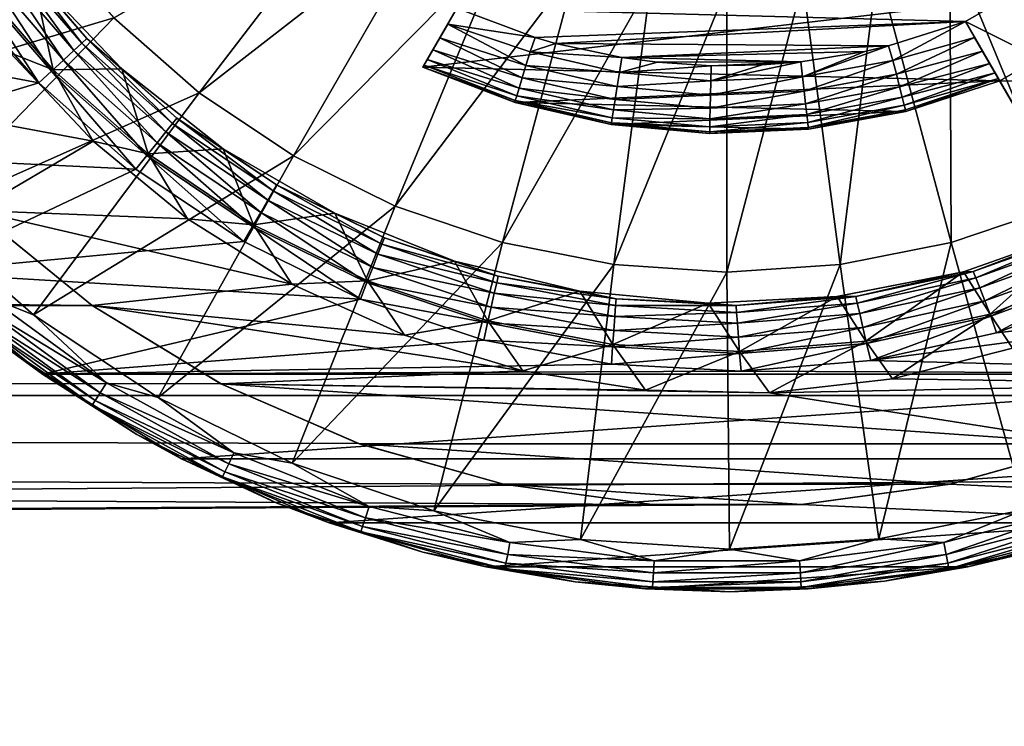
# Model space of a CAD drawing. Header units: metres. Extents: x -150 to 146, y -127 to 82.
# Tile 143 of 256: x 90.91 to 93.82, y -3.9 to -1.81. Entities that reach past the tile are written whole.
import ezdxf

# ---------------------------------------------------------------- set-up
doc = ezdxf.new("R2010")
doc.units = ezdxf.units.M
doc.layers.add('solid_ELLA_AP_WANNE_SW0001', color=7, linetype='CONTINUOUS')

msp = doc.modelspace()

# ---------------------------------------------------------------- linework, layer by layer
at = {"layer": 'solid_ELLA_AP_WANNE_SW0001'}
for points in [[(127.5, -0.976148, 22.979277), (-127.5, -0.976148, 22.979277), (-127.5, -2.92141, 22.813709)], [(127.5, -2.92141, 22.813709), (127.5, -0.976148, 22.979277), (-127.5, -2.92141, 22.813709)], [(91.954681, -1.362285, -23.836525), (91.443039, -2.029071, -23.633198), (91.191513, -1.808488, -23.633198)], [(91.954681, -1.362285, -23.836525), (92.141441, -1.487072, -23.836525), (91.443039, -2.029071, -23.633198)], [(92.141441, -1.487072, -23.836525), (91.721207, -2.214936, -23.633198), (91.443039, -2.029071, -23.633198)], [(92.141441, -1.487072, -23.836525), (92.342888, -1.586415, -23.836525), (91.721207, -2.214936, -23.633198)], [(93.657112, -1.586415, -23.836525), (93.858559, -1.487072, -23.836525), (93.978745, -2.362903, -23.633198)], [(94.223198, -1.518645, -23), (92.203346, -1.779844, -23), (93.703583, -1.818645, -23)], [(94.223198, -1.518645, -23), (93.703583, -1.818645, -23), (94.676888, -2.30446, -23)], [(90.970932, -1.556961, -23.633198), (90.330887, -2.064168, -23.351336), (90.084732, -1.698862, -23.351336)], [(90.970932, -1.556961, -23.633198), (91.191513, -1.808488, -23.633198), (90.330887, -2.064168, -23.351336)], [(92.342888, -1.586415, -23.836525), (92.021255, -2.362903, -23.633198), (91.721207, -2.214936, -23.633198)], [(92.342888, -1.586415, -23.836525), (92.555573, -1.658613, -23.836525), (92.021255, -2.362903, -23.633198)], [(93.444427, -1.658613, -23.836525), (93.657112, -1.586415, -23.836525), (93.661949, -2.47044, -23.633198)], [(93.657112, -1.586415, -23.836525), (93.978745, -2.362903, -23.633198), (93.661949, -2.47044, -23.633198)], [(90.837204, -1.630429, -22.941347), (91.073929, -1.904271, -22.941347), (90.863503, -1.612514, -22.899864)], [(90.863503, -1.612514, -22.899864), (91.097252, -1.882646, -22.899864), (90.879982, -1.601223, -22.851561)], [(91.073929, -1.904271, -22.941347), (91.097252, -1.882646, -22.899864), (90.863503, -1.612514, -22.899864)], [(90.879982, -1.601223, -22.851561), (91.11187, -1.869045, -22.851561), (90.952934, -1.682864, -22.799999)], [(91.097252, -1.882646, -22.899864), (91.11187, -1.869045, -22.851561), (90.879982, -1.601223, -22.851561)], [(92.304977, -1.60382, -22.253244), (92.102867, -1.953881, -22.225243), (92.203346, -1.779844, -23)], [(94.324287, -1.693739, -22.24658), (92.102867, -1.953881, -22.225243), (92.304977, -1.60382, -22.253244)], [(90.763031, -1.6811, -22.993185), (91.008156, -1.965373, -22.993185), (90.802917, -1.653809, -22.973179)], [(90.802917, -1.653809, -22.973179), (91.043533, -1.93248, -22.973179), (90.837204, -1.630429, -22.941347)], [(91.008156, -1.965373, -22.993185), (91.043533, -1.93248, -22.973179), (90.802917, -1.653809, -22.973179)], [(91.043533, -1.93248, -22.973179), (91.073929, -1.904271, -22.941347), (90.837204, -1.630429, -22.941347)], [(90.763031, -1.6811, -22.993185), (90.719719, -1.709629, -23), (90.970055, -1.999956, -23)], [(90.763031, -1.6811, -22.993185), (90.970055, -1.999956, -23), (91.008156, -1.965373, -22.993185)], [(90.768143, -1.677502, -22.315561), (90.95298, -1.68292, -22.5), (91.012688, -1.961069, -22.315561)], [(90.885826, -1.911473, -22.228931), (90.768143, -1.677502, -22.315561), (91.012688, -1.961069, -22.315561)], [(91.11187, -1.869045, -22.851561), (91.214943, -1.958587, -22.799999), (90.952934, -1.682864, -22.799999)], [(90.95298, -1.68292, -22.5), (90.952934, -1.682864, -22.799999), (91.214943, -1.958587, -22.799999)], [(91.215004, -1.958643, -22.5), (90.95298, -1.68292, -22.5), (91.214943, -1.958587, -22.799999)], [(91.012688, -1.961069, -22.315561), (90.95298, -1.68292, -22.5), (91.215004, -1.958643, -22.5)], [(92.555573, -1.658613, -23.836525), (92.338051, -2.47044, -23.633198), (92.021255, -2.362903, -23.633198)], [(92.555573, -1.658613, -23.836525), (92.775871, -1.702433, -23.836525), (92.338051, -2.47044, -23.633198)], [(93.224129, -1.702433, -23.836525), (93.444427, -1.658613, -23.836525), (93.333832, -2.535707, -23.633198)], [(93.444427, -1.658613, -23.836525), (93.661949, -2.47044, -23.633198), (93.333832, -2.535707, -23.633198)], [(90.970055, -1.999956, -23), (90.719719, -1.709629, -23), (90.010025, -1.819252, -23)], [(94.324287, -1.693739, -22.24658), (93.804672, -1.993739, -22.221703), (92.102867, -1.953881, -22.225243)], [(92.775871, -1.702433, -23.836525), (92.666168, -2.535707, -23.633198), (92.338051, -2.47044, -23.633198)], [(92.775871, -1.702433, -23.836525), (93, -1.717123, -23.836525), (92.666168, -2.535707, -23.633198)], [(93.224129, -1.702433, -23.836525), (93.333832, -2.535707, -23.633198), (93, -2.557588, -23.633198)], [(93, -1.717123, -23.836525), (93.224129, -1.702433, -23.836525), (93, -2.557588, -23.633198)], [(94.507034, -2.010257, -22.220215), (93.804672, -1.993739, -22.221703), (94.324287, -1.693739, -22.24658)], [(93, -1.717123, -23.836525), (93, -2.557588, -23.633198), (92.666168, -2.535707, -23.633198)], [(92.176468, -1.826406, -22.992338), (92.203346, -1.779844, -23), (92.102867, -1.953881, -22.225243)], [(92.176468, -1.826406, -22.992338), (92.434631, -1.866073, -23), (92.203346, -1.779844, -23)], [(92.203346, -1.779844, -23), (92.434631, -1.866073, -23), (93.703583, -1.818645, -23)], [(90.970055, -1.999956, -23), (90.010025, -1.819252, -23), (90.284927, -2.207923, -23)], [(91.191513, -1.808488, -23.633198), (90.622673, -2.394424, -23.351336), (90.330887, -2.064168, -23.351336)], [(91.191513, -1.808488, -23.633198), (91.443039, -2.029071, -23.633198), (90.622673, -2.394424, -23.351336)], [(92.152992, -1.867064, -22.973085), (92.176468, -1.826406, -22.992338), (92.102867, -1.953881, -22.225243)], [(92.407227, -1.948609, -22.980194), (92.176468, -1.826406, -22.992338), (92.152992, -1.867064, -22.973085)], [(92.419525, -1.908167, -22.994986), (92.434631, -1.866073, -23), (92.176468, -1.826406, -22.992338)], [(92.419525, -1.908167, -22.994986), (92.176468, -1.826406, -22.992338), (92.407227, -1.948609, -22.980194)], [(92.434631, -1.866073, -23), (92.494835, -1.88333, -23), (93.703583, -1.818645, -23)], [(92.494835, -1.88333, -23), (93.476341, -1.890749, -23), (93.703583, -1.818645, -23)], [(93.489449, -1.933516, -22.994986), (93.703583, -1.818645, -23), (93.476341, -1.890749, -23)], [(93.730736, -1.865667, -22.992252), (93.703583, -1.818645, -23), (93.489449, -1.933516, -22.994986)], [(94.676888, -2.30446, -23), (93.703583, -1.818645, -23), (94.157272, -2.60446, -23)], [(94.130447, -2.557996, -22.992371), (94.157272, -2.60446, -23), (93.703583, -1.818645, -23)], [(94.086243, -2.481425, -22.941114), (93.703583, -1.818645, -23), (94.070114, -2.453496, -22.899857)], [(93.730736, -1.865667, -22.992252), (94.070114, -2.453496, -22.899857), (93.703583, -1.818645, -23)], [(94.106956, -2.517308, -22.973173), (93.703583, -1.818645, -23), (94.086243, -2.481425, -22.941114)], [(94.130447, -2.557996, -22.992371), (93.703583, -1.818645, -23), (94.106956, -2.517308, -22.973173)], [(91.127571, -2.656407, -22.846085), (11.711039, -2.814284, -22.827173), (11.91466, -1.868517, -22.923975)], [(91.127571, -2.656407, -22.846085), (11.91466, -1.868517, -22.923975), (90.78231, -2.375785, -22.876965)], [(91.073929, -1.904271, -22.941347), (91.345062, -2.1441, -22.941347), (91.097252, -1.882646, -22.899864)], [(91.097252, -1.882646, -22.899864), (91.364883, -2.119248, -22.899864), (91.11187, -1.869045, -22.851561)], [(91.345062, -2.1441, -22.941347), (91.364883, -2.119248, -22.899864), (91.097252, -1.882646, -22.899864)], [(91.11187, -1.869045, -22.851561), (91.377319, -2.103635, -22.851561), (91.214943, -1.958587, -22.799999)], [(91.364883, -2.119248, -22.899864), (91.377319, -2.103635, -22.851561), (91.11187, -1.869045, -22.851561)], [(92.132317, -1.902867, -22.941002), (92.152992, -1.867064, -22.973085), (92.102867, -1.953881, -22.225243)], [(92.396187, -1.984889, -22.956366), (92.152992, -1.867064, -22.973085), (92.132317, -1.902867, -22.941002)], [(92.407227, -1.948609, -22.980194), (92.152992, -1.867064, -22.973085), (92.396187, -1.984889, -22.956366)], [(92.419525, -1.908167, -22.994986), (92.494835, -1.88333, -23), (92.434631, -1.866073, -23)], [(92.419525, -1.908167, -22.994986), (92.690254, -1.925243, -23), (92.494835, -1.88333, -23)], [(92.494835, -1.88333, -23), (92.690254, -1.925243, -23), (93.476341, -1.890749, -23)], [(93.730736, -1.865667, -22.992252), (93.489449, -1.933516, -22.994986), (93.499825, -1.974496, -22.980194)], [(93.754395, -1.906655, -22.972929), (93.730736, -1.865667, -22.992252), (93.499825, -1.974496, -22.980194)], [(93.730736, -1.865667, -22.992252), (94.056671, -2.430214, -22.800001), (94.060455, -2.436759, -22.853153)], [(93.754395, -1.906655, -22.972929), (94.056671, -2.430214, -22.800001), (93.730736, -1.865667, -22.992252)], [(93.730736, -1.865667, -22.992252), (94.060455, -2.436759, -22.853153), (94.070114, -2.453496, -22.899857)], [(91.131027, -2.171789, -22.205009), (90.478058, -2.049953, -22.216587), (90.885826, -1.911473, -22.228931)], [(91.131027, -2.171789, -22.205009), (90.885826, -1.911473, -22.228931), (91.012688, -1.961069, -22.315561)], [(91.043533, -1.93248, -22.973179), (91.319214, -2.176512, -22.973179), (91.073929, -1.904271, -22.941347)], [(91.319214, -2.176512, -22.973179), (91.345062, -2.1441, -22.941347), (91.073929, -1.904271, -22.941347)], [(92.116264, -1.930669, -22.899809), (92.132317, -1.902867, -22.941002), (92.102867, -1.953881, -22.225243)], [(92.386971, -2.015187, -22.924698), (92.132317, -1.902867, -22.941002), (92.116264, -1.930669, -22.899809)], [(92.396187, -1.984889, -22.956366), (92.132317, -1.902867, -22.941002), (92.386971, -2.015187, -22.924698)], [(92.419525, -1.908167, -22.994986), (92.407227, -1.948609, -22.980194), (92.683228, -1.969188, -22.994986)], [(92.419525, -1.908167, -22.994986), (92.683228, -1.969188, -22.994986), (92.690254, -1.925243, -23)], [(92.690254, -1.925243, -23), (93.407143, -1.906925, -23), (93.476341, -1.890749, -23)], [(92.690254, -1.925243, -23), (93.218132, -1.937765, -23), (93.407143, -1.906925, -23)], [(93.22316, -1.98198, -22.994986), (93.407143, -1.906925, -23), (93.218132, -1.937765, -23)], [(93.22316, -1.98198, -22.994986), (93.476341, -1.890749, -23), (93.407143, -1.906925, -23)], [(93.22316, -1.98198, -22.994986), (93.489449, -1.933516, -22.994986), (93.476341, -1.890749, -23)], [(93.754395, -1.906655, -22.972929), (93.499825, -1.974496, -22.980194), (93.509132, -2.011258, -22.956366)], [(93.775177, -1.94264, -22.940775), (93.754395, -1.906655, -22.972929), (93.509132, -2.011258, -22.956366)], [(93.775177, -1.94264, -22.940775), (94.056671, -2.430214, -22.800001), (93.754395, -1.906655, -22.972929)], [(91.008156, -1.965373, -22.993185), (91.289124, -2.214281, -22.993185), (91.043533, -1.93248, -22.973179)], [(91.289124, -2.214281, -22.993185), (91.319214, -2.176512, -22.973179), (91.043533, -1.93248, -22.973179)], [(92.106651, -1.947325, -22.853222), (92.116264, -1.930669, -22.899809), (92.102867, -1.953881, -22.225243)], [(92.380035, -2.037982, -22.886776), (92.116264, -1.930669, -22.899809), (92.106651, -1.947325, -22.853222)], [(92.386971, -2.015187, -22.924698), (92.116264, -1.930669, -22.899809), (92.380035, -2.037982, -22.886776)], [(92.683228, -1.969188, -22.994986), (92.795006, -1.939067, -23), (92.690254, -1.925243, -23)], [(92.683228, -1.969188, -22.994986), (92.953842, -1.949167, -23), (92.795006, -1.939067, -23)], [(92.690254, -1.925243, -23), (92.795006, -1.939067, -23), (93.218132, -1.937765, -23)], [(92.795006, -1.939067, -23), (92.953842, -1.949167, -23), (93.218132, -1.937765, -23)], [(92.952759, -1.993945, -22.994986), (93.218132, -1.937765, -23), (93.104485, -1.947071, -23)], [(92.952759, -1.993945, -22.994986), (93.22316, -1.98198, -22.994986), (93.218132, -1.937765, -23)], [(92.953842, -1.949167, -23), (93.104485, -1.947071, -23), (93.218132, -1.937765, -23)], [(93.22316, -1.98198, -22.994986), (93.22789, -2.023988, -22.980194), (93.489449, -1.933516, -22.994986)], [(93.22789, -2.023988, -22.980194), (93.499825, -1.974496, -22.980194), (93.489449, -1.933516, -22.994986)], [(93.775177, -1.94264, -22.940775), (93.509132, -2.011258, -22.956366), (93.516899, -2.041958, -22.924698)], [(93.791275, -1.970525, -22.899557), (93.775177, -1.94264, -22.940775), (93.516899, -2.041958, -22.924698)], [(93.775177, -1.94264, -22.940775), (94.056671, -2.430214, -22.499966), (94.056671, -2.430214, -22.800001)], [(93.791275, -1.970525, -22.899557), (94.056671, -2.430214, -22.499966), (93.775177, -1.94264, -22.940775)], [(91.008156, -1.965373, -22.993185), (90.970055, -1.999956, -23), (91.25663, -2.254588, -23)], [(91.008156, -1.965373, -22.993185), (91.25663, -2.254588, -23), (91.289124, -2.214281, -22.993185)], [(91.012688, -1.961069, -22.315561), (91.215004, -1.958643, -22.5), (91.292976, -2.209363, -22.315561)], [(91.131027, -2.171789, -22.205009), (91.012688, -1.961069, -22.315561), (91.292976, -2.209363, -22.315561)], [(91.377319, -2.103635, -22.851561), (91.513718, -2.193961, -22.799999), (91.214943, -1.958587, -22.799999)], [(91.215004, -1.958643, -22.5), (91.214943, -1.958587, -22.799999), (91.513718, -2.193961, -22.799999)], [(91.513794, -2.194013, -22.5), (91.215004, -1.958643, -22.5), (91.513718, -2.193961, -22.799999)], [(91.292976, -2.209363, -22.315561), (91.215004, -1.958643, -22.5), (91.513794, -2.194013, -22.5)], [(92.102867, -1.953881, -22.799999), (92.106651, -1.947325, -22.853222), (92.102867, -1.953881, -22.225243)], [(92.375732, -2.052134, -22.844503), (92.106651, -1.947325, -22.853222), (92.102867, -1.953881, -22.799999)], [(92.375267, -2.057232, -22.215916), (92.102867, -1.953881, -22.799999), (92.102867, -1.953881, -22.225243)], [(92.375267, -2.057232, -22.215916), (92.102867, -1.953881, -22.225243), (93.804672, -1.993739, -22.221703)], [(92.375732, -2.052134, -22.844503), (92.102867, -1.953881, -22.799999), (92.374275, -2.056931, -22.799999)], [(92.375267, -2.057232, -22.215916), (92.374275, -2.056931, -22.799999), (92.102867, -1.953881, -22.799999)], [(92.380035, -2.037982, -22.886776), (92.106651, -1.947325, -22.853222), (92.375732, -2.052134, -22.844503)], [(92.407227, -1.948609, -22.980194), (92.396187, -1.984889, -22.956366), (92.676514, -2.010924, -22.980194)], [(92.407227, -1.948609, -22.980194), (92.676514, -2.010924, -22.980194), (92.683228, -1.969188, -22.994986)], [(92.683228, -1.969188, -22.994986), (92.676514, -2.010924, -22.980194), (92.952759, -1.993945, -22.994986)], [(92.683228, -1.969188, -22.994986), (92.952759, -1.993945, -22.994986), (92.953842, -1.949167, -23)], [(92.952759, -1.993945, -22.994986), (93.104485, -1.947071, -23), (92.953842, -1.949167, -23)], [(93.22789, -2.023988, -22.980194), (93.232132, -2.061671, -22.956366), (93.499825, -1.974496, -22.980194)], [(93.232132, -2.061671, -22.956366), (93.509132, -2.011258, -22.956366), (93.499825, -1.974496, -22.980194)], [(93.791275, -1.970525, -22.899557), (93.516899, -2.041958, -22.924698), (93.522751, -2.065056, -22.886776)], [(93.800911, -1.987214, -22.853052), (93.791275, -1.970525, -22.899557), (93.522751, -2.065056, -22.886776)], [(93.992905, -2.319756, -22.190039), (94.056671, -2.430214, -22.499966), (93.791275, -1.970525, -22.899557)], [(93.992905, -2.319756, -22.190039), (93.791275, -1.970525, -22.899557), (93.800911, -1.987214, -22.853052)], [(91.25663, -2.254588, -23), (90.970055, -1.999956, -23), (90.284927, -2.207923, -23)], [(92.375267, -2.057232, -22.215916), (93.804672, -1.993739, -22.221703), (93.52758, -2.084265, -22.213396)], [(92.396187, -1.984889, -22.956366), (92.386971, -2.015187, -22.924698), (92.670486, -2.048364, -22.956366)], [(92.396187, -1.984889, -22.956366), (92.670486, -2.048364, -22.956366), (92.676514, -2.010924, -22.980194)], [(92.676514, -2.010924, -22.980194), (92.951759, -2.036205, -22.980194), (92.952759, -1.993945, -22.994986)], [(92.951759, -2.036205, -22.980194), (93.22789, -2.023988, -22.980194), (93.22316, -1.98198, -22.994986)], [(92.952759, -1.993945, -22.994986), (92.951759, -2.036205, -22.980194), (93.22316, -1.98198, -22.994986)], [(93.800911, -1.987214, -22.853052), (93.522751, -2.065056, -22.886776), (93.526382, -2.079396, -22.844503)], [(93.800911, -1.987214, -22.853052), (93.526382, -2.079396, -22.844503), (93.527611, -2.084257, -22.799999)], [(93.52758, -2.084265, -22.213396), (93.804672, -1.993739, -22.221703), (93.527611, -2.084257, -22.799999)], [(93.800911, -1.987214, -22.853052), (93.527611, -2.084257, -22.799999), (93.804672, -1.993739, -22.799999)], [(93.804672, -1.993739, -22.221703), (93.804672, -1.993739, -22.799999), (93.527611, -2.084257, -22.799999)], [(93.992905, -2.319756, -22.190039), (93.800911, -1.987214, -22.853052), (93.804672, -1.993739, -22.799999)], [(93.992905, -2.319756, -22.190039), (93.804672, -1.993739, -22.799999), (93.804672, -1.993739, -22.221703)], [(94.507034, -2.010257, -22.220215), (93.992905, -2.319756, -22.190039), (93.804672, -1.993739, -22.221703)], [(91.443039, -2.029071, -23.633198), (90.955017, -2.683836, -23.351336), (90.622673, -2.394424, -23.351336)], [(91.443039, -2.029071, -23.633198), (91.721207, -2.214936, -23.633198), (90.955017, -2.683836, -23.351336)], [(92.386971, -2.015187, -22.924698), (92.380035, -2.037982, -22.886776), (92.665459, -2.07963, -22.924698)], [(92.386971, -2.015187, -22.924698), (92.665459, -2.07963, -22.924698), (92.670486, -2.048364, -22.956366)], [(92.676514, -2.010924, -22.980194), (92.670486, -2.048364, -22.956366), (92.951759, -2.036205, -22.980194)], [(92.950859, -2.074116, -22.956366), (93.232132, -2.061671, -22.956366), (93.22789, -2.023988, -22.980194)], [(92.951759, -2.036205, -22.980194), (92.950859, -2.074116, -22.956366), (93.22789, -2.023988, -22.980194)], [(93.232132, -2.061671, -22.956366), (93.235672, -2.09314, -22.924698), (93.509132, -2.011258, -22.956366)], [(93.235672, -2.09314, -22.924698), (93.516899, -2.041958, -22.924698), (93.509132, -2.011258, -22.956366)], [(91.131027, -2.171789, -22.205009), (90.78212, -2.375609, -22.184126), (90.478058, -2.049953, -22.216587)], [(92.375732, -2.052134, -22.844503), (92.374275, -2.056931, -22.799999), (92.659325, -2.117759, -22.844503)], [(92.374275, -2.056931, -22.799999), (92.658531, -2.12271, -22.799999), (92.659325, -2.117759, -22.844503)], [(92.375267, -2.057232, -22.215916), (92.658531, -2.12271, -22.799999), (92.374275, -2.056931, -22.799999)], [(92.375267, -2.057232, -22.215916), (92.65918, -2.122814, -22.209745), (92.658531, -2.12271, -22.799999)], [(92.375267, -2.057232, -22.215916), (93.52758, -2.084265, -22.213396), (92.65918, -2.122814, -22.209745)], [(92.380035, -2.037982, -22.886776), (92.375732, -2.052134, -22.844503), (92.661674, -2.103155, -22.886776)], [(92.375732, -2.052134, -22.844503), (92.659325, -2.117759, -22.844503), (92.661674, -2.103155, -22.886776)], [(92.380035, -2.037982, -22.886776), (92.661674, -2.103155, -22.886776), (92.665459, -2.07963, -22.924698)], [(92.670486, -2.048364, -22.956366), (92.665459, -2.07963, -22.924698), (92.950859, -2.074116, -22.956366)], [(92.670486, -2.048364, -22.956366), (92.950859, -2.074116, -22.956366), (92.951759, -2.036205, -22.980194)], [(92.950111, -2.105775, -22.924698), (93.235672, -2.09314, -22.924698), (93.232132, -2.061671, -22.956366)], [(92.950859, -2.074116, -22.956366), (92.950111, -2.105775, -22.924698), (93.232132, -2.061671, -22.956366)], [(93.235672, -2.09314, -22.924698), (93.238342, -2.116818, -22.886776), (93.516899, -2.041958, -22.924698)], [(93.238342, -2.116818, -22.886776), (93.522751, -2.065056, -22.886776), (93.516899, -2.041958, -22.924698)], [(92.65918, -2.122814, -22.209745), (93.52758, -2.084265, -22.213396), (93.240669, -2.136487, -22.208433)], [(92.665459, -2.07963, -22.924698), (92.661674, -2.103155, -22.886776), (92.950111, -2.105775, -22.924698)], [(92.665459, -2.07963, -22.924698), (92.950111, -2.105775, -22.924698), (92.950859, -2.074116, -22.956366)], [(93.238342, -2.116818, -22.886776), (93.239998, -2.131517, -22.844503), (93.522751, -2.065056, -22.886776)], [(93.239998, -2.131517, -22.844503), (93.526382, -2.079396, -22.844503), (93.522751, -2.065056, -22.886776)], [(93.239998, -2.131517, -22.844503), (93.240555, -2.1365, -22.799999), (93.526382, -2.079396, -22.844503)], [(93.240555, -2.1365, -22.799999), (93.527611, -2.084257, -22.799999), (93.526382, -2.079396, -22.844503)], [(93.52758, -2.084265, -22.213396), (93.527611, -2.084257, -22.799999), (93.240555, -2.1365, -22.799999)], [(93.240669, -2.136487, -22.208433), (93.52758, -2.084265, -22.213396), (93.240555, -2.1365, -22.799999)], [(91.345062, -2.1441, -22.941347), (91.645744, -2.345634, -22.941347), (91.364883, -2.119248, -22.899864)], [(91.364883, -2.119248, -22.899864), (91.661644, -2.318105, -22.899864), (91.377319, -2.103635, -22.851561)], [(91.645744, -2.345634, -22.941347), (91.661644, -2.318105, -22.899864), (91.364883, -2.119248, -22.899864)], [(91.377319, -2.103635, -22.851561), (91.671623, -2.300822, -22.851561), (91.513718, -2.193961, -22.799999)], [(91.661644, -2.318105, -22.899864), (91.671623, -2.300822, -22.851561), (91.377319, -2.103635, -22.851561)], [(92.659325, -2.117759, -22.844503), (92.658531, -2.12271, -22.799999), (92.949196, -2.144384, -22.844503)], [(92.661674, -2.103155, -22.886776), (92.659325, -2.117759, -22.844503), (92.949547, -2.129596, -22.886776)], [(92.659325, -2.117759, -22.844503), (92.949196, -2.144384, -22.844503), (92.949547, -2.129596, -22.886776)], [(92.661674, -2.103155, -22.886776), (92.949547, -2.129596, -22.886776), (92.950111, -2.105775, -22.924698)], [(92.949196, -2.144384, -22.844503), (93.239998, -2.131517, -22.844503), (93.238342, -2.116818, -22.886776)], [(92.949547, -2.129596, -22.886776), (92.949196, -2.144384, -22.844503), (93.238342, -2.116818, -22.886776)], [(92.949547, -2.129596, -22.886776), (93.238342, -2.116818, -22.886776), (93.235672, -2.09314, -22.924698)], [(92.950111, -2.105775, -22.924698), (92.949547, -2.129596, -22.886776), (93.235672, -2.09314, -22.924698)], [(91.319214, -2.176512, -22.973179), (91.625023, -2.381531, -22.973179), (91.345062, -2.1441, -22.941347)], [(91.625023, -2.381531, -22.973179), (91.645744, -2.345634, -22.941347), (91.345062, -2.1441, -22.941347)], [(92.658531, -2.12271, -22.799999), (92.949074, -2.149397, -22.799999), (92.949196, -2.144384, -22.844503)], [(92.65918, -2.122814, -22.209745), (92.949074, -2.149397, -22.799999), (92.658531, -2.12271, -22.799999)], [(92.65918, -2.122814, -22.209745), (92.949417, -2.149405, -22.207188), (92.949074, -2.149397, -22.799999)], [(92.65918, -2.122814, -22.209745), (93.240669, -2.136487, -22.208433), (92.949417, -2.149405, -22.207188)], [(92.949074, -2.149397, -22.799999), (93.240555, -2.1365, -22.799999), (93.239998, -2.131517, -22.844503)], [(92.949196, -2.144384, -22.844503), (92.949074, -2.149397, -22.799999), (93.239998, -2.131517, -22.844503)], [(92.949417, -2.149405, -22.207188), (93.240555, -2.1365, -22.799999), (92.949074, -2.149397, -22.799999)], [(92.949417, -2.149405, -22.207188), (93.240669, -2.136487, -22.208433), (93.240555, -2.1365, -22.799999)], [(91.409065, -2.400547, -22.181444), (90.78212, -2.375609, -22.184126), (91.131027, -2.171789, -22.205009)], [(91.409065, -2.400547, -22.181444), (91.131027, -2.171789, -22.205009), (91.292976, -2.209363, -22.315561)], [(91.289124, -2.214281, -22.993185), (91.600883, -2.423344, -22.993185), (91.319214, -2.176512, -22.973179)], [(91.600883, -2.423344, -22.993185), (91.625023, -2.381531, -22.973179), (91.319214, -2.176512, -22.973179)], [(91.292976, -2.209363, -22.315561), (91.513794, -2.194013, -22.5), (91.603973, -2.417917, -22.315561)], [(91.671623, -2.300822, -22.851561), (91.843117, -2.384139, -22.799999), (91.513718, -2.193961, -22.799999)], [(91.513794, -2.194013, -22.5), (91.513718, -2.193961, -22.799999), (91.843117, -2.384139, -22.799999)], [(91.843201, -2.38418, -22.5), (91.513794, -2.194013, -22.5), (91.843117, -2.384139, -22.799999)], [(91.603973, -2.417917, -22.315561), (91.513794, -2.194013, -22.5), (91.843201, -2.38418, -22.5)], [(91.25663, -2.254588, -23), (90.284927, -2.207923, -23), (90.611954, -2.558602, -23)], [(91.721207, -2.214936, -23.633198), (91.322235, -2.927465, -23.351336), (90.955017, -2.683836, -23.351336)], [(91.289124, -2.214281, -22.993185), (91.25663, -2.254588, -23), (91.575172, -2.46787, -23)], [(91.289124, -2.214281, -22.993185), (91.575172, -2.46787, -23), (91.600883, -2.423344, -22.993185)], [(91.409065, -2.400547, -22.181444), (91.292976, -2.209363, -22.315561), (91.603973, -2.417917, -22.315561)], [(91.721207, -2.214936, -23.633198), (92.021255, -2.362903, -23.633198), (91.322235, -2.927465, -23.351336)], [(91.575172, -2.46787, -23), (91.25663, -2.254588, -23), (90.611954, -2.558602, -23)], [(91.645744, -2.345634, -22.941347), (91.970627, -2.505271, -22.941347), (91.661644, -2.318105, -22.899864)], [(91.661644, -2.318105, -22.899864), (91.982231, -2.475675, -22.899864), (91.671623, -2.300822, -22.851561)], [(91.970627, -2.505271, -22.941347), (91.982231, -2.475675, -22.899864), (91.661644, -2.318105, -22.899864)], [(91.671623, -2.300822, -22.851561), (91.98954, -2.457102, -22.851561), (91.843117, -2.384139, -22.799999)], [(91.982231, -2.475675, -22.899864), (91.98954, -2.457102, -22.851561), (91.671623, -2.300822, -22.851561)], [(91.625023, -2.381531, -22.973179), (91.955482, -2.54386, -22.973179), (91.645744, -2.345634, -22.941347)], [(91.955482, -2.54386, -22.973179), (91.970627, -2.505271, -22.941347), (91.645744, -2.345634, -22.941347)], [(90.78231, -2.375785, -22.876965), (90.78212, -2.375609, -22.184126), (91.127731, -2.65652, -22.152248)], [(91.716965, -2.59305, -22.159765), (91.127731, -2.65652, -22.152248), (90.78212, -2.375609, -22.184126)], [(91.716965, -2.59305, -22.159765), (90.78212, -2.375609, -22.184126), (91.409065, -2.400547, -22.181444)], [(91.127571, -2.656407, -22.846085), (90.78231, -2.375785, -22.876965), (91.127731, -2.65652, -22.152248)], [(92.021255, -2.362903, -23.633198), (91.718079, -3.121157, -23.351336), (91.322235, -2.927465, -23.351336)], [(92.021255, -2.362903, -23.633198), (92.338051, -2.47044, -23.633198), (91.718079, -3.121157, -23.351336)], [(93.661949, -2.47044, -23.633198), (93.978745, -2.362903, -23.633198), (93.879784, -3.257441, -23.351336)], [(90.822708, -2.631897, -23.328676), (90.622673, -2.394424, -23.351336), (90.955017, -2.683836, -23.351336)], [(91.716965, -2.59305, -22.159765), (91.409065, -2.400547, -22.181444), (91.603973, -2.417917, -22.315561)], [(91.600883, -2.423344, -22.993185), (91.937813, -2.5888, -22.993185), (91.625023, -2.381531, -22.973179)], [(91.603973, -2.417917, -22.315561), (91.843201, -2.38418, -22.5), (91.940079, -2.582979, -22.315561)], [(91.937813, -2.5888, -22.993185), (91.955482, -2.54386, -22.973179), (91.625023, -2.381531, -22.973179)], [(91.98954, -2.457102, -22.851561), (92.196342, -2.5252, -22.799999), (91.843117, -2.384139, -22.799999)], [(91.843201, -2.38418, -22.5), (91.843117, -2.384139, -22.799999), (92.196342, -2.5252, -22.799999)], [(92.196434, -2.525228, -22.5), (91.843201, -2.38418, -22.5), (92.196342, -2.5252, -22.799999)], [(91.940079, -2.582979, -22.315561), (91.843201, -2.38418, -22.5), (92.196434, -2.525228, -22.5)], [(91.600883, -2.423344, -22.993185), (91.575172, -2.46787, -23), (91.919151, -2.637095, -23)], [(91.600883, -2.423344, -22.993185), (91.919151, -2.637095, -23), (91.937813, -2.5888, -22.993185)], [(91.716965, -2.59305, -22.159765), (91.603973, -2.417917, -22.315561), (91.940079, -2.582979, -22.315561)], [(93.726654, -2.555455, -22.851561), (94.056671, -2.430214, -22.800001), (93.697884, -2.556455, -22.799999)], [(93.697899, -2.55645, -22.500008), (93.697884, -2.556455, -22.799999), (94.056671, -2.430214, -22.800001)], [(94.056671, -2.430214, -22.499966), (93.697899, -2.55645, -22.500008), (94.056671, -2.430214, -22.800001)], [(93.776108, -2.681952, -22.315561), (93.697899, -2.55645, -22.500008), (94.056671, -2.430214, -22.499966)], [(93.726654, -2.555455, -22.851561), (94.060455, -2.436759, -22.853153), (94.056671, -2.430214, -22.800001)], [(93.733887, -2.574145, -22.899864), (94.060455, -2.436759, -22.853153), (93.726654, -2.555455, -22.851561)], [(93.733887, -2.574145, -22.899864), (94.070114, -2.453496, -22.899857), (94.060455, -2.436759, -22.853153)], [(93.776108, -2.681952, -22.315561), (94.056671, -2.430214, -22.499966), (94.122704, -2.544584, -22.330765)], [(91.919151, -2.637095, -23), (91.575172, -2.46787, -23), (90.611954, -2.558602, -23)], [(91.982231, -2.475675, -22.899864), (92.325424, -2.569694, -22.851561), (91.98954, -2.457102, -22.851561)], [(91.98954, -2.457102, -22.851561), (92.325424, -2.569694, -22.851561), (92.196342, -2.5252, -22.799999)], [(93.745575, -2.603865, -22.941347), (94.070114, -2.453496, -22.899857), (93.733887, -2.574145, -22.899864)], [(93.745575, -2.603865, -22.941347), (94.086243, -2.481425, -22.941114), (94.070114, -2.453496, -22.899857)], [(92.338051, -2.47044, -23.633198), (92.135788, -3.261607, -23.351336), (91.718079, -3.121157, -23.351336)], [(91.970627, -2.505271, -22.941347), (92.320953, -2.589152, -22.899864), (91.982231, -2.475675, -22.899864)], [(91.982231, -2.475675, -22.899864), (92.320953, -2.589152, -22.899864), (92.325424, -2.569694, -22.851561)], [(92.338051, -2.47044, -23.633198), (92.666168, -2.535707, -23.633198), (92.135788, -3.261607, -23.351336)], [(93.333832, -2.535707, -23.633198), (93.661949, -2.47044, -23.633198), (93.447739, -3.344318, -23.351336)], [(93.661949, -2.47044, -23.633198), (93.879784, -3.257441, -23.351336), (93.447739, -3.344318, -23.351336)], [(93.760773, -2.642627, -22.973179), (94.086243, -2.481425, -22.941114), (93.745575, -2.603865, -22.941347)], [(93.760773, -2.642627, -22.973179), (94.106956, -2.517308, -22.973173), (94.086243, -2.481425, -22.941114)], [(91.940079, -2.582979, -22.315561), (92.196434, -2.525228, -22.5), (92.29525, -2.701581, -22.315561)], [(91.955482, -2.54386, -22.973179), (92.313889, -2.620162, -22.941347), (91.970627, -2.505271, -22.941347)], [(91.970627, -2.505271, -22.941347), (92.313889, -2.620162, -22.941347), (92.320953, -2.589152, -22.899864)], [(92.325424, -2.569694, -22.851561), (92.566132, -2.614241, -22.799999), (92.196342, -2.5252, -22.799999)], [(92.196434, -2.525228, -22.5), (92.196342, -2.5252, -22.799999), (92.566132, -2.614241, -22.799999)], [(92.566208, -2.614254, -22.5), (92.196434, -2.525228, -22.5), (92.566132, -2.614241, -22.799999)], [(92.29525, -2.701581, -22.315561), (92.196434, -2.525228, -22.5), (92.566208, -2.614254, -22.5)], [(93.77832, -2.687813, -22.993185), (94.106956, -2.517308, -22.973173), (93.760773, -2.642627, -22.973179)], [(93.77832, -2.687813, -22.993185), (94.130447, -2.557996, -22.992371), (94.106956, -2.517308, -22.973173)], [(91.937813, -2.5888, -22.993185), (92.304657, -2.660592, -22.973179), (91.955482, -2.54386, -22.973179)], [(91.955482, -2.54386, -22.973179), (92.304657, -2.660592, -22.973179), (92.313889, -2.620162, -22.941347)], [(92.666168, -2.535707, -23.633198), (92.568245, -3.34642, -23.351336), (92.135788, -3.261607, -23.351336)], [(92.666168, -2.535707, -23.633198), (93, -2.557588, -23.633198), (92.568245, -3.34642, -23.351336)], [(93, -2.557588, -23.633198), (93.333832, -2.535707, -23.633198), (93.008064, -3.374148, -23.351336)], [(93.333832, -2.535707, -23.633198), (93.447739, -3.344318, -23.351336), (93.008064, -3.374148, -23.351336)], [(93.380203, -2.629415, -22.851561), (93.726654, -2.555455, -22.851561), (93.697884, -2.556455, -22.799999)], [(93.384583, -2.648945, -22.899864), (93.726654, -2.555455, -22.851561), (93.380203, -2.629415, -22.851561)], [(93.384583, -2.648945, -22.899864), (93.733887, -2.574145, -22.899864), (93.726654, -2.555455, -22.851561)], [(93.841965, -2.782087, -22.136826), (93.776108, -2.681952, -22.315561), (94.122704, -2.544584, -22.330765)], [(91.919151, -2.637095, -23), (90.611954, -2.558602, -23), (90.981079, -2.858469, -23)], [(90.878746, -2.783932, -23.165592), (90.981079, -2.858469, -23), (90.611954, -2.558602, -23)], [(92.04882, -2.743559, -22.141634), (91.716965, -2.59305, -22.159765), (91.940079, -2.582979, -22.315561)], [(92.04882, -2.743559, -22.141634), (91.940079, -2.582979, -22.315561), (92.29525, -2.701581, -22.315561)], [(92.320953, -2.589152, -22.899864), (92.673309, -2.636598, -22.851561), (92.325424, -2.569694, -22.851561)], [(92.325424, -2.569694, -22.851561), (92.673309, -2.636598, -22.851561), (92.566132, -2.614241, -22.799999)], [(93, -2.557588, -23.633198), (93.008064, -3.374148, -23.351336), (92.568245, -3.34642, -23.351336)], [(93.380203, -2.629415, -22.851561), (93.697884, -2.556455, -22.799999), (93.324715, -2.630031, -22.799999)], [(93.324745, -2.630026, -22.5), (93.324715, -2.630031, -22.799999), (93.697884, -2.556455, -22.799999)], [(93.697899, -2.55645, -22.500008), (93.324745, -2.630026, -22.5), (93.697884, -2.556455, -22.799999)], [(93.410248, -2.761686, -22.315561), (93.324745, -2.630026, -22.5), (93.697899, -2.55645, -22.500008)], [(93.391701, -2.680031, -22.941347), (93.733887, -2.574145, -22.899864), (93.384583, -2.648945, -22.899864)], [(93.391701, -2.680031, -22.941347), (93.745575, -2.603865, -22.941347), (93.733887, -2.574145, -22.899864)], [(93.410248, -2.761686, -22.315561), (93.697899, -2.55645, -22.500008), (93.776108, -2.681952, -22.315561)], [(93.424416, -2.818222, -23), (95.018921, -2.858467, -23), (95.388054, -2.558599, -23)], [(93.794846, -2.73664, -23), (93.424416, -2.818222, -23), (95.388054, -2.558599, -23)], [(93.77832, -2.687813, -22.993185), (93.794846, -2.73664, -23), (94.130447, -2.557996, -22.992371)], [(94.130447, -2.557996, -22.992371), (93.794846, -2.73664, -23), (94.157272, -2.60446, -23)], [(94.157272, -2.60446, -23), (93.794846, -2.73664, -23), (95.388054, -2.558599, -23)], [(92.04882, -2.743559, -22.141634), (91.127731, -2.65652, -22.152248), (91.716965, -2.59305, -22.159765)], [(91.937813, -2.5888, -22.993185), (91.919151, -2.637095, -23), (92.293861, -2.707672, -22.993185)], [(91.937813, -2.5888, -22.993185), (92.293861, -2.707672, -22.993185), (92.304657, -2.660592, -22.973179)], [(92.313889, -2.620162, -22.941347), (92.671768, -2.656516, -22.899864), (92.320953, -2.589152, -22.899864)], [(92.320953, -2.589152, -22.899864), (92.671768, -2.656516, -22.899864), (92.673309, -2.636598, -22.851561)], [(93.40094, -2.720569, -22.973179), (93.745575, -2.603865, -22.941347), (93.391701, -2.680031, -22.941347)], [(93.40094, -2.720569, -22.973179), (93.760773, -2.642627, -22.973179), (93.745575, -2.603865, -22.941347)], [(90.80024, -2.659051, -23.296721), (90.822708, -2.631897, -23.328676), (91.169739, -2.884032, -23.328676)], [(91.169739, -2.884032, -23.328676), (90.822708, -2.631897, -23.328676), (90.955017, -2.683836, -23.351336)], [(92.282959, -2.757961, -23), (91.919151, -2.637095, -23), (90.981079, -2.858469, -23)], [(92.293861, -2.707672, -22.993185), (91.919151, -2.637095, -23), (92.282959, -2.757961, -23)], [(92.29525, -2.701581, -22.315561), (92.566208, -2.614254, -22.5), (92.663094, -2.77159, -22.315561)], [(92.304657, -2.660592, -22.973179), (92.669403, -2.688253, -22.941347), (92.313889, -2.620162, -22.941347)], [(92.313889, -2.620162, -22.941347), (92.669403, -2.688253, -22.941347), (92.671768, -2.656516, -22.899864)], [(92.673309, -2.636598, -22.851561), (92.944855, -2.649426, -22.799999), (92.566132, -2.614241, -22.799999)], [(92.566208, -2.614254, -22.5), (92.566132, -2.614241, -22.799999), (92.944855, -2.649426, -22.799999)], [(92.944908, -2.649427, -22.499998), (92.566208, -2.614254, -22.5), (92.944855, -2.649426, -22.799999)], [(92.663094, -2.77159, -22.315561), (92.566208, -2.614254, -22.5), (92.944908, -2.649427, -22.499998)], [(92.671768, -2.656516, -22.899864), (93.026993, -2.656624, -22.851561), (92.673309, -2.636598, -22.851561)], [(92.673309, -2.636598, -22.851561), (93.026993, -2.656624, -22.851561), (92.944855, -2.649426, -22.799999)], [(93.026993, -2.656624, -22.851561), (93.324715, -2.630031, -22.799999), (92.944855, -2.649426, -22.799999)], [(92.944908, -2.649427, -22.499998), (92.944855, -2.649426, -22.799999), (93.324715, -2.630031, -22.799999)], [(93.324745, -2.630026, -22.5), (92.944908, -2.649427, -22.499998), (93.324715, -2.630031, -22.799999)], [(93.037003, -2.791746, -22.315561), (92.944908, -2.649427, -22.499998), (93.324745, -2.630026, -22.5)], [(93.026993, -2.656624, -22.851561), (93.380203, -2.629415, -22.851561), (93.324715, -2.630031, -22.799999)], [(93.028427, -2.676565, -22.899864), (93.380203, -2.629415, -22.851561), (93.026993, -2.656624, -22.851561)], [(93.028427, -2.676565, -22.899864), (93.384583, -2.648945, -22.899864), (93.380203, -2.629415, -22.851561)], [(93.037003, -2.791746, -22.315561), (93.324745, -2.630026, -22.5), (93.410248, -2.761686, -22.315561)], [(93.411583, -2.767802, -22.993185), (93.760773, -2.642627, -22.973179), (93.40094, -2.720569, -22.973179)], [(93.411583, -2.767802, -22.993185), (93.77832, -2.687813, -22.993185), (93.760773, -2.642627, -22.973179)], [(91.507332, -2.886943, -22.818098), (11.711039, -2.814284, -22.827173), (91.127571, -2.656407, -22.846085)], [(90.783226, -2.679622, -23.257345), (90.80024, -2.659051, -23.296721), (91.150856, -2.913787, -23.296721)], [(91.150856, -2.913787, -23.296721), (90.80024, -2.659051, -23.296721), (91.169739, -2.884032, -23.328676)], [(91.507332, -2.886943, -22.818098), (91.127571, -2.656407, -22.846085), (91.127731, -2.65652, -22.152248)], [(91.507332, -2.886943, -22.818098), (91.127731, -2.65652, -22.152248), (91.507896, -2.887235, -22.12336)], [(92.398445, -2.848696, -22.128353), (91.507896, -2.887235, -22.12336), (91.127731, -2.65652, -22.152248)], [(92.398445, -2.848696, -22.128353), (91.127731, -2.65652, -22.152248), (92.04882, -2.743559, -22.141634)], [(92.293861, -2.707672, -22.993185), (92.666298, -2.729633, -22.973179), (92.304657, -2.660592, -22.973179)], [(92.304657, -2.660592, -22.973179), (92.666298, -2.729633, -22.973179), (92.669403, -2.688253, -22.941347)], [(92.663094, -2.77159, -22.315561), (92.944908, -2.649427, -22.499998), (93.037003, -2.791746, -22.315561)], [(92.669403, -2.688253, -22.941347), (93.028427, -2.676565, -22.899864), (92.671768, -2.656516, -22.899864)], [(92.671768, -2.656516, -22.899864), (93.028427, -2.676565, -22.899864), (93.026993, -2.656624, -22.851561)], [(93.03083, -2.708329, -22.941347), (93.384583, -2.648945, -22.899864), (93.028427, -2.676565, -22.899864)], [(93.03083, -2.708329, -22.941347), (93.391701, -2.680031, -22.941347), (93.384583, -2.648945, -22.899864)], [(90.772614, -2.692446, -23.21278), (90.783226, -2.679622, -23.257345), (91.136551, -2.936328, -23.257345)], [(91.127632, -2.95038, -23.21278), (90.772614, -2.692446, -23.21278), (91.136551, -2.936328, -23.257345)], [(90.878746, -2.783932, -23.165592), (90.772614, -2.692446, -23.21278), (91.127632, -2.95038, -23.21278)], [(91.136551, -2.936328, -23.257345), (90.783226, -2.679622, -23.257345), (91.150856, -2.913787, -23.296721)], [(91.169739, -2.884032, -23.328676), (90.955017, -2.683836, -23.351336), (91.322235, -2.927465, -23.351336)], [(92.666298, -2.729633, -22.973179), (93.03083, -2.708329, -22.941347), (92.669403, -2.688253, -22.941347)], [(92.669403, -2.688253, -22.941347), (93.03083, -2.708329, -22.941347), (93.028427, -2.676565, -22.899864)], [(93.033928, -2.749745, -22.973179), (93.391701, -2.680031, -22.941347), (93.03083, -2.708329, -22.941347)], [(93.033928, -2.749745, -22.973179), (93.40094, -2.720569, -22.973179), (93.391701, -2.680031, -22.941347)], [(93.488754, -2.871972, -22.125345), (93.410248, -2.761686, -22.315561), (93.776108, -2.681952, -22.315561)], [(93.411583, -2.767802, -22.993185), (93.424416, -2.818222, -23), (93.77832, -2.687813, -22.993185)], [(93.77832, -2.687813, -22.993185), (93.424416, -2.818222, -23), (93.794846, -2.73664, -23)], [(93.841965, -2.782087, -22.136826), (93.488754, -2.871972, -22.125345), (93.776108, -2.681952, -22.315561)], [(92.398445, -2.848696, -22.128353), (92.04882, -2.743559, -22.141634), (92.29525, -2.701581, -22.315561)], [(92.293861, -2.707672, -22.993185), (92.282959, -2.757961, -23), (92.662613, -2.777822, -22.993185)], [(92.293861, -2.707672, -22.993185), (92.662613, -2.777822, -22.993185), (92.666298, -2.729633, -22.973179)], [(92.398445, -2.848696, -22.128353), (92.29525, -2.701581, -22.315561), (92.663094, -2.77159, -22.315561)], [(92.662613, -2.777822, -22.993185), (93.033928, -2.749745, -22.973179), (92.666298, -2.729633, -22.973179)], [(92.666298, -2.729633, -22.973179), (93.033928, -2.749745, -22.973179), (93.03083, -2.708329, -22.941347)], [(93.03743, -2.797986, -22.993185), (93.40094, -2.720569, -22.973179), (93.033928, -2.749745, -22.973179)], [(93.03743, -2.797986, -22.993185), (93.411583, -2.767802, -22.993185), (93.40094, -2.720569, -22.973179)], [(92.659554, -2.829593, -23), (92.282959, -2.757961, -23), (90.981079, -2.858469, -23)], [(92.662613, -2.777822, -22.993185), (92.282959, -2.757961, -23), (92.659554, -2.829593, -23)], [(92.662613, -2.777822, -22.993185), (93.03743, -2.797986, -22.993185), (93.033928, -2.749745, -22.973179)], [(91.259666, -3.036648, -23.165592), (90.981079, -2.858469, -23), (90.878746, -2.783932, -23.165592)], [(91.259666, -3.036648, -23.165592), (90.878746, -2.783932, -23.165592), (91.127632, -2.95038, -23.21278)], [(92.759796, -2.906001, -22.120901), (92.398445, -2.848696, -22.128353), (92.663094, -2.77159, -22.315561)], [(92.662613, -2.777822, -22.993185), (92.659554, -2.829593, -23), (93.03743, -2.797986, -22.993185)], [(92.759796, -2.906001, -22.120901), (92.663094, -2.77159, -22.315561), (93.037003, -2.791746, -22.315561)], [(93.125847, -2.913749, -22.119883), (93.037003, -2.791746, -22.315561), (93.410248, -2.761686, -22.315561)], [(93.03743, -2.797986, -22.993185), (93.042458, -2.849299, -23), (93.411583, -2.767802, -22.993185)], [(93.411583, -2.767802, -22.993185), (93.042458, -2.849299, -23), (93.424416, -2.818222, -23)], [(93.488754, -2.871972, -22.125345), (93.125847, -2.913749, -22.119883), (93.410248, -2.761686, -22.315561)], [(93.841965, -2.782087, -22.136826), (94.492104, -2.887235, -22.12336), (93.488754, -2.871972, -22.125345)], [(92.778694, -3.242456, -22.770298), (11.42012, -3.758733, -22.69079), (11.711039, -2.814284, -22.827173)], [(91.914513, -3.063366, -22.79508), (11.711039, -2.814284, -22.827173), (91.507332, -2.886943, -22.818098)], [(92.34108, -3.182503, -22.778755), (11.711039, -2.814284, -22.827173), (91.914513, -3.063366, -22.79508)], [(92.778694, -3.242456, -22.770298), (11.711039, -2.814284, -22.827173), (92.34108, -3.182503, -22.778755)], [(93.03743, -2.797986, -22.993185), (92.659554, -2.829593, -23), (93.042458, -2.849299, -23)], [(93.125847, -2.913749, -22.119883), (92.759796, -2.906001, -22.120901), (93.037003, -2.791746, -22.315561)], [(93.042458, -2.849299, -23), (92.659554, -2.829593, -23), (90.981079, -2.858469, -23)], [(93.424416, -2.818222, -23), (93.042458, -2.849299, -23), (95.018921, -2.858467, -23)], [(93.042458, -2.849299, -23), (90.981079, -2.858469, -23), (95.018921, -2.858467, -23)], [(90.981079, -2.858469, -23), (91.390968, -3.108016, -23), (95.018921, -2.858467, -23)], [(91.259666, -3.036648, -23.165592), (91.390968, -3.108016, -23), (90.981079, -2.858469, -23)], [(91.390968, -3.108016, -23), (94.609039, -3.108015, -23), (95.018921, -2.858467, -23)], [(92.759796, -2.906001, -22.120901), (91.507896, -2.887235, -22.12336), (92.398445, -2.848696, -22.128353)], [(93.488754, -2.871972, -22.125345), (94.492104, -2.887235, -22.12336), (93.125847, -2.913749, -22.119883)], [(91.150856, -2.913787, -23.296721), (91.169739, -2.884032, -23.328676), (91.545631, -3.090683, -23.328676)], [(91.545631, -3.090683, -23.328676), (91.169739, -2.884032, -23.328676), (91.322235, -2.927465, -23.351336)], [(91.914513, -3.063366, -22.79508), (91.507332, -2.886943, -22.818098), (91.507896, -2.887235, -22.12336)], [(91.507896, -2.887235, -22.12336), (94.08493, -3.063565, -22.099628), (91.91507, -3.063565, -22.099628)], [(93.125847, -2.913749, -22.119883), (94.08493, -3.063565, -22.099628), (91.507896, -2.887235, -22.12336)], [(91.914513, -3.063366, -22.79508), (91.507896, -2.887235, -22.12336), (91.91507, -3.063565, -22.099628)], [(93.125847, -2.913749, -22.119883), (91.507896, -2.887235, -22.12336), (92.759796, -2.906001, -22.120901)], [(93.125847, -2.913749, -22.119883), (94.492104, -2.887235, -22.12336), (94.08493, -3.063565, -22.099628)], [(127.5, -2.92141, 22.813709), (-127.5, -2.92141, 22.813709), (-127.5, -4.845623, 22.48377)], [(127.5, -4.845623, 22.48377), (127.5, -2.92141, 22.813709), (-127.5, -4.845623, 22.48377)], [(91.136551, -2.936328, -23.257345), (91.150856, -2.913787, -23.296721), (91.530632, -3.12257, -23.296721)], [(91.530632, -3.12257, -23.296721), (91.150856, -2.913787, -23.296721), (91.545631, -3.090683, -23.328676)], [(91.545631, -3.090683, -23.328676), (91.322235, -2.927465, -23.351336), (91.718079, -3.121157, -23.351336)], [(91.127632, -2.95038, -23.21278), (91.136551, -2.936328, -23.257345), (91.519264, -3.146727, -23.257345)], [(91.512177, -3.161786, -23.21278), (91.127632, -2.95038, -23.21278), (91.519264, -3.146727, -23.257345)], [(91.259666, -3.036648, -23.165592), (91.127632, -2.95038, -23.21278), (91.512177, -3.161786, -23.21278)], [(91.519264, -3.146727, -23.257345), (91.136551, -2.936328, -23.257345), (91.530632, -3.12257, -23.296721)], [(91.670273, -3.237564, -23.165592), (91.390968, -3.108016, -23), (91.259666, -3.036648, -23.165592)], [(91.670273, -3.237564, -23.165592), (91.259666, -3.036648, -23.165592), (91.512177, -3.161786, -23.21278)], [(92.34108, -3.182503, -22.778755), (91.914513, -3.063366, -22.79508), (91.91507, -3.063565, -22.099628)], [(91.91507, -3.063565, -22.099628), (94.08493, -3.063565, -22.099628), (93.658577, -3.182573, -22.082806)], [(91.91507, -3.063565, -22.099628), (93.658577, -3.182573, -22.082806), (92.341423, -3.182573, -22.082806)], [(92.34108, -3.182503, -22.778755), (91.91507, -3.063565, -22.099628), (92.341423, -3.182573, -22.082806)], [(94.084358, -3.063768, -22.795027), (93.657799, -3.182735, -22.778723), (93.658577, -3.182573, -22.082806)], [(127.5, -4.845623, -22.48377), (93.657799, -3.182735, -22.778723), (94.084358, -3.063768, -22.795027)], [(94.084358, -3.063768, -22.795027), (93.658577, -3.182573, -22.082806), (94.08493, -3.063565, -22.099628)], [(91.530632, -3.12257, -23.296721), (91.545631, -3.090683, -23.328676), (91.944466, -3.248592, -23.328676)], [(91.944466, -3.248592, -23.328676), (91.545631, -3.090683, -23.328676), (91.718079, -3.121157, -23.351336)], [(91.390968, -3.108016, -23), (91.826965, -3.297161, -23), (94.609039, -3.108015, -23)], [(91.670273, -3.237564, -23.165592), (91.826965, -3.297161, -23), (91.390968, -3.108016, -23)], [(91.519264, -3.146727, -23.257345), (91.530632, -3.12257, -23.296721), (91.933578, -3.282109, -23.296721)], [(91.933578, -3.282109, -23.296721), (91.530632, -3.12257, -23.296721), (91.944466, -3.248592, -23.328676)], [(91.944466, -3.248592, -23.328676), (91.718079, -3.121157, -23.351336), (92.135788, -3.261607, -23.351336)], [(91.826965, -3.297161, -23), (94.173035, -3.297161, -23), (94.609039, -3.108015, -23)], [(91.512177, -3.161786, -23.21278), (91.519264, -3.146727, -23.257345), (91.925331, -3.307499, -23.257345)], [(91.920189, -3.323328, -23.21278), (91.512177, -3.161786, -23.21278), (91.925331, -3.307499, -23.257345)], [(91.670273, -3.237564, -23.165592), (91.512177, -3.161786, -23.21278), (91.920189, -3.323328, -23.21278)], [(91.925331, -3.307499, -23.257345), (91.519264, -3.146727, -23.257345), (91.933578, -3.282109, -23.296721)], [(92.778694, -3.242456, -22.770298), (92.34108, -3.182503, -22.778755), (92.341423, -3.182573, -22.082806)], [(92.341423, -3.182573, -22.082806), (93.658577, -3.182573, -22.082806), (93.220795, -3.242491, -22.074089)], [(92.341423, -3.182573, -22.082806), (93.220795, -3.242491, -22.074089), (92.779205, -3.242491, -22.074089)], [(92.778694, -3.242456, -22.770298), (92.341423, -3.182573, -22.082806), (92.779205, -3.242491, -22.074089)], [(93.657799, -3.182735, -22.778723), (93.220131, -3.242536, -22.770287), (93.220795, -3.242491, -22.074089)], [(127.5, -4.845623, -22.48377), (93.220131, -3.242536, -22.770287), (93.657799, -3.182735, -22.778723)], [(93.657799, -3.182735, -22.778723), (93.220795, -3.242491, -22.074089), (93.658577, -3.182573, -22.082806)], [(93.220131, -3.242536, -22.770287), (11.42012, -3.758733, -22.69079), (92.778694, -3.242456, -22.770298)], [(127.5, -4.845623, -22.48377), (11.42012, -3.758733, -22.69079), (93.220131, -3.242536, -22.770287)], [(92.103561, -3.383252, -23.165592), (91.826965, -3.297161, -23), (91.670273, -3.237564, -23.165592)], [(92.103561, -3.383252, -23.165592), (91.670273, -3.237564, -23.165592), (91.920189, -3.323328, -23.21278)], [(91.933578, -3.282109, -23.296721), (91.944466, -3.248592, -23.328676), (92.359947, -3.355269, -23.328676)], [(92.359947, -3.355269, -23.328676), (91.944466, -3.248592, -23.328676), (92.135788, -3.261607, -23.351336)], [(93.220131, -3.242536, -22.770287), (92.778694, -3.242456, -22.770298), (92.779205, -3.242491, -22.074089)], [(93.220131, -3.242536, -22.770287), (92.779205, -3.242491, -22.074089), (93.220795, -3.242491, -22.074089)], [(94.055534, -3.248592, -23.328676), (93.640053, -3.355269, -23.328676), (93.879784, -3.257441, -23.351336)], [(93.646652, -3.389886, -23.296721), (93.640053, -3.355269, -23.328676), (94.055534, -3.248592, -23.328676)], [(94.066422, -3.282109, -23.296721), (93.646652, -3.389886, -23.296721), (94.055534, -3.248592, -23.328676)], [(92.359947, -3.355269, -23.328676), (92.135788, -3.261607, -23.351336), (92.568245, -3.34642, -23.351336)], [(93.640053, -3.355269, -23.328676), (93.447739, -3.344318, -23.351336), (93.879784, -3.257441, -23.351336)], [(91.826965, -3.297161, -23), (92.28923, -3.426813, -23), (94.173035, -3.297161, -23)], [(92.103561, -3.383252, -23.165592), (92.28923, -3.426813, -23), (91.826965, -3.297161, -23)], [(91.920189, -3.323328, -23.21278), (91.925331, -3.307499, -23.257345), (92.348343, -3.416111, -23.257345)], [(91.925331, -3.307499, -23.257345), (91.933578, -3.282109, -23.296721), (92.353348, -3.389886, -23.296721)], [(92.348343, -3.416111, -23.257345), (91.925331, -3.307499, -23.257345), (92.353348, -3.389886, -23.296721)], [(92.353348, -3.389886, -23.296721), (91.933578, -3.282109, -23.296721), (92.359947, -3.355269, -23.328676)], [(92.28923, -3.426813, -23), (93.71077, -3.426813, -23), (94.173035, -3.297161, -23)], [(93.651657, -3.416111, -23.257345), (93.646652, -3.389886, -23.296721), (94.066422, -3.282109, -23.296721)], [(94.074669, -3.307499, -23.257345), (93.651657, -3.416111, -23.257345), (94.066422, -3.282109, -23.296721)], [(93.654778, -3.432459, -23.21278), (93.651657, -3.416111, -23.257345), (94.074669, -3.307499, -23.257345)], [(94.079811, -3.323328, -23.21278), (93.654778, -3.432459, -23.21278), (94.074669, -3.307499, -23.257345)], [(93.912598, -3.37893, -23.165592), (94.173035, -3.297161, -23), (93.71077, -3.426813, -23)], [(92.345222, -3.432459, -23.21278), (91.920189, -3.323328, -23.21278), (92.348343, -3.416111, -23.257345)], [(92.103561, -3.383252, -23.165592), (91.920189, -3.323328, -23.21278), (92.345222, -3.432459, -23.21278)], [(93.912598, -3.37893, -23.165592), (93.654778, -3.432459, -23.21278), (94.079811, -3.323328, -23.21278)], [(92.353348, -3.389886, -23.296721), (92.359947, -3.355269, -23.328676), (92.785522, -3.409032, -23.328676)], [(92.785522, -3.409032, -23.328676), (92.359947, -3.355269, -23.328676), (92.568245, -3.34642, -23.351336)], [(92.785522, -3.409032, -23.328676), (92.568245, -3.34642, -23.351336), (93.008064, -3.374148, -23.351336)], [(93.214478, -3.409032, -23.328676), (93.008064, -3.374148, -23.351336), (93.447739, -3.344318, -23.351336)], [(93.640053, -3.355269, -23.328676), (93.214478, -3.409032, -23.328676), (93.447739, -3.344318, -23.351336)], [(93.21669, -3.444204, -23.296721), (93.214478, -3.409032, -23.328676), (93.640053, -3.355269, -23.328676)], [(93.646652, -3.389886, -23.296721), (93.21669, -3.444204, -23.296721), (93.640053, -3.355269, -23.328676)], [(92.552139, -3.471228, -23.165592), (92.28923, -3.426813, -23), (92.103561, -3.383252, -23.165592)], [(92.552139, -3.471228, -23.165592), (92.103561, -3.383252, -23.165592), (92.345222, -3.432459, -23.21278)], [(92.348343, -3.416111, -23.257345), (92.353348, -3.389886, -23.296721), (92.78331, -3.444204, -23.296721)], [(92.78331, -3.444204, -23.296721), (92.353348, -3.389886, -23.296721), (92.785522, -3.409032, -23.328676)], [(93.214478, -3.409032, -23.328676), (92.785522, -3.409032, -23.328676), (93.008064, -3.374148, -23.351336)], [(93.218369, -3.470848, -23.257345), (93.21669, -3.444204, -23.296721), (93.646652, -3.389886, -23.296721)], [(93.651657, -3.416111, -23.257345), (93.218369, -3.470848, -23.257345), (93.646652, -3.389886, -23.296721)], [(93.912598, -3.37893, -23.165592), (93.71077, -3.426813, -23), (93.464439, -3.469048, -23.165592)], [(93.912598, -3.37893, -23.165592), (93.464439, -3.469048, -23.165592), (93.654778, -3.432459, -23.21278)], [(92.28923, -3.426813, -23), (92.759911, -3.491433, -23), (93.71077, -3.426813, -23)], [(92.552139, -3.471228, -23.165592), (92.759911, -3.491433, -23), (92.28923, -3.426813, -23)], [(92.345222, -3.432459, -23.21278), (92.348343, -3.416111, -23.257345), (92.781631, -3.470848, -23.257345)], [(92.781631, -3.470848, -23.257345), (92.348343, -3.416111, -23.257345), (92.78331, -3.444204, -23.296721)], [(92.759911, -3.491433, -23), (93.240089, -3.491433, -23), (93.71077, -3.426813, -23)], [(92.78331, -3.444204, -23.296721), (92.785522, -3.409032, -23.328676), (93.214478, -3.409032, -23.328676)], [(93.21669, -3.444204, -23.296721), (92.78331, -3.444204, -23.296721), (93.214478, -3.409032, -23.328676)], [(93.219414, -3.487458, -23.21278), (93.218369, -3.470848, -23.257345), (93.651657, -3.416111, -23.257345)], [(93.654778, -3.432459, -23.21278), (93.219414, -3.487458, -23.21278), (93.651657, -3.416111, -23.257345)], [(93.464439, -3.469048, -23.165592), (93.71077, -3.426813, -23), (93.240089, -3.491433, -23)], [(92.780586, -3.487458, -23.21278), (92.345222, -3.432459, -23.21278), (92.781631, -3.470848, -23.257345)], [(92.552139, -3.471228, -23.165592), (92.345222, -3.432459, -23.21278), (92.780586, -3.487458, -23.21278)], [(92.781631, -3.470848, -23.257345), (92.78331, -3.444204, -23.296721), (93.21669, -3.444204, -23.296721)], [(93.218369, -3.470848, -23.257345), (92.781631, -3.470848, -23.257345), (93.21669, -3.444204, -23.296721)], [(93.464439, -3.469048, -23.165592), (93.219414, -3.487458, -23.21278), (93.654778, -3.432459, -23.21278)], [(93.008362, -3.49999, -23.165592), (92.759911, -3.491433, -23), (92.552139, -3.471228, -23.165592)], [(93.008362, -3.49999, -23.165592), (92.552139, -3.471228, -23.165592), (92.780586, -3.487458, -23.21278)], [(92.780586, -3.487458, -23.21278), (92.781631, -3.470848, -23.257345), (93.218369, -3.470848, -23.257345)], [(93.219414, -3.487458, -23.21278), (92.780586, -3.487458, -23.21278), (93.218369, -3.470848, -23.257345)], [(93.464439, -3.469048, -23.165592), (93.240089, -3.491433, -23), (93.008362, -3.49999, -23.165592)], [(93.464439, -3.469048, -23.165592), (93.008362, -3.49999, -23.165592), (93.219414, -3.487458, -23.21278)], [(93.008362, -3.49999, -23.165592), (93.240089, -3.491433, -23), (92.759911, -3.491433, -23)], [(93.008362, -3.49999, -23.165592), (92.780586, -3.487458, -23.21278), (93.219414, -3.487458, -23.21278)], [(127.5, -4.845623, -22.48377), (11.039705, -4.694187, -22.515875), (11.42012, -3.758733, -22.69079)]]:
    msp.add_3dface(points, dxfattribs=at)

doc.saveas('drawing.dxf')
